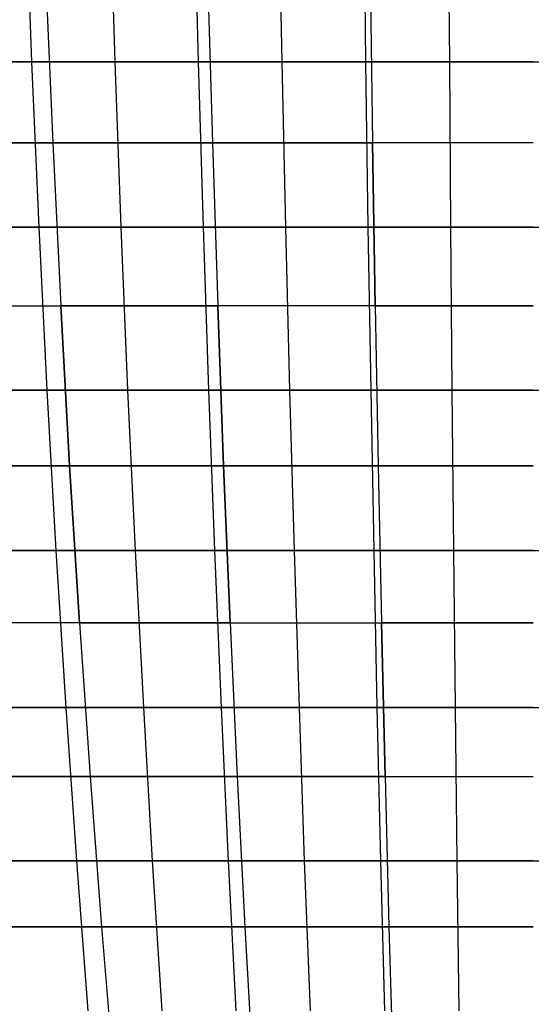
# Model space of a CAD drawing. Extents: x -125 to 125, y -143 to 0.
# Tile 68 of 241: x -7.37 to -0.03, y -114.93 to -100.81. Entities that reach past the tile are written whole.
import ezdxf

# ---------------------------------------------------------------- set-up
doc = ezdxf.new("R2010")
doc.units = 0
doc.header["$LTSCALE"] = 25.4
doc.layers.get('0').update_dxf_attribs({"linetype": 'CONTINUOUS'})

# ---------------------------------------------------------------- blocks, each defined once
blk = doc.blocks.new('NL2500026672_STL')
at = {"color": 0}
for p, q in [((-7.292, -99.006, -57.33), (-7.2, -101.412, -56.609)), ((-7.292, -99.006, -57.33), (-7.2, -101.412, -56.609)), ((-6.081, -99.006, 57.471), (-6.005, -101.412, 56.749)), ((-6.081, -99.006, 57.471), (-6.005, -101.412, 56.749)), ((-4.868, -99.006, -57.586), (-4.807, -101.412, -56.863)), ((-4.868, -99.006, -57.586), (-4.807, -101.412, -56.863)), ((-3.653, -99.006, 57.676), (-3.607, -101.412, 56.951)), ((-3.653, -99.006, 57.676), (-3.607, -101.412, 56.951)), ((-2.436, -99.006, -57.74), (-2.406, -101.412, -57.015)), ((-2.436, -99.006, -57.74), (-2.406, -101.412, -57.015)), ((-1.218, -99.006, 57.779), (-1.203, -101.412, 57.053)), ((-1.218, -99.006, 57.779), (-1.203, -101.412, 57.053)), ((-6.998, -100.208, 53.154), (-6.896, -102.577, 52.38)), ((-6.998, -100.208, -53.154), (-6.896, -102.577, -52.38)), ((-6.998, -100.208, 53.154), (-6.896, -102.577, 52.38)), ((-6.998, -100.208, -53.154), (-6.896, -102.577, -52.38)), ((-4.673, -100.208, 53.408), (-4.605, -102.577, 52.631)), ((-4.673, -100.208, -53.408), (-4.605, -102.577, -52.631)), ((-4.673, -100.208, 53.408), (-4.605, -102.577, 52.631)), ((-4.673, -100.208, -53.408), (-4.605, -102.577, -52.631)), ((-2.339, -100.208, 53.561), (-2.304, -102.577, 52.782)), ((-2.339, -100.208, 53.561), (-2.304, -102.577, 52.782)), ((-2.339, -100.208, -53.561), (-2.304, -102.577, -52.782)), ((-2.339, -100.208, -53.561), (-2.304, -102.577, -52.782)), ((-7.2, -101.412, -56.609), (-9.58, -101.412, -56.255)), ((-7.2, -101.412, -56.609), (-9.58, -101.412, -56.255)), ((-8.392, -101.412, 56.445), (-6.005, -101.412, 56.749)), ((-8.392, -101.412, 56.445), (-6.005, -101.412, 56.749)), ((-4.807, -101.412, -56.863), (-7.2, -101.412, -56.609)), ((-7.2, -101.412, -56.609), (-7.096, -103.785, -55.79)), ((-4.807, -101.412, -56.863), (-7.2, -101.412, -56.609)), ((-7.2, -101.412, -56.609), (-7.096, -103.785, -55.79)), ((-6.005, -101.412, 56.749), (-3.607, -101.412, 56.951)), ((-6.005, -101.412, 56.749), (-3.607, -101.412, 56.951)), ((-6.005, -101.412, 56.749), (-5.918, -103.785, 55.927)), ((-6.005, -101.412, 56.749), (-5.918, -103.785, 55.927)), ((-2.406, -101.412, -57.015), (-4.807, -101.412, -56.863)), ((-4.807, -101.412, -56.863), (-4.737, -103.785, -56.039)), ((-2.406, -101.412, -57.015), (-4.807, -101.412, -56.863)), ((-4.807, -101.412, -56.863), (-4.737, -103.785, -56.039)), ((-3.607, -101.412, 56.951), (-1.203, -101.412, 57.053)), ((-3.607, -101.412, 56.951), (-1.203, -101.412, 57.053)), ((-3.607, -101.412, 56.951), (-3.555, -103.785, 56.127)), ((-3.607, -101.412, 56.951), (-3.555, -103.785, 56.127)), ((-2.406, -101.412, -57.015), (-2.371, -103.785, -56.189)), ((0, -101.412, -57.065), (-2.406, -101.412, -57.015)), ((0, -101.412, -57.065), (-2.406, -101.412, -57.015)), ((-2.406, -101.412, -57.015), (-2.371, -103.785, -56.189)), ((-1.203, -101.412, 57.053), (1.203, -101.412, 57.053)), ((-1.203, -101.412, 57.053), (1.203, -101.412, 57.053)), ((-1.203, -101.412, 57.053), (-1.186, -103.785, 56.227)), ((-1.203, -101.412, 57.053), (-1.186, -103.785, 56.227)), ((-6.896, -102.577, 52.38), (-9.174, -102.577, 52.029)), ((-6.896, -102.577, 52.38), (-9.174, -102.577, 52.029)), ((-9.174, -102.577, -52.029), (-6.896, -102.577, -52.38)), ((-9.174, -102.577, -52.029), (-6.896, -102.577, -52.38)), ((-6.896, -102.577, 52.38), (-6.781, -104.911, 51.508)), ((-6.896, -102.577, 52.38), (-6.781, -104.911, 51.508)), ((-4.605, -102.577, 52.631), (-6.896, -102.577, 52.38)), ((-6.896, -102.577, -52.38), (-4.605, -102.577, -52.631)), ((-6.896, -102.577, -52.38), (-6.781, -104.911, -51.508)), ((-4.605, -102.577, 52.631), (-6.896, -102.577, 52.38)), ((-6.896, -102.577, -52.38), (-4.605, -102.577, -52.631)), ((-6.896, -102.577, -52.38), (-6.781, -104.911, -51.508)), ((-2.304, -102.577, 52.782), (-4.605, -102.577, 52.631)), ((-4.605, -102.577, 52.631), (-4.528, -104.911, 51.755)), ((-4.605, -102.577, -52.631), (-2.304, -102.577, -52.782)), ((-4.605, -102.577, -52.631), (-4.528, -104.911, -51.755)), ((-4.605, -102.577, -52.631), (-2.304, -102.577, -52.782)), ((-4.605, -102.577, -52.631), (-4.528, -104.911, -51.755)), ((-4.605, -102.577, 52.631), (-4.528, -104.911, 51.755)), ((-2.304, -102.577, 52.782), (-4.605, -102.577, 52.631)), ((0, -102.577, 52.832), (-2.304, -102.577, 52.782)), ((-2.304, -102.577, 52.782), (-2.266, -104.911, 51.903)), ((0, -102.577, 52.832), (-2.304, -102.577, 52.782)), ((0, -102.577, -52.832), (-2.304, -102.577, -52.782)), ((-2.266, -104.911, -51.903), (-2.304, -102.577, -52.782)), ((0, -102.577, -52.832), (-2.304, -102.577, -52.782)), ((-2.266, -104.911, -51.903), (-2.304, -102.577, -52.782)), ((-2.304, -102.577, 52.782), (-2.266, -104.911, 51.903)), ((-7.096, -103.785, -55.79), (-9.441, -103.785, -55.441)), ((-7.096, -103.785, -55.79), (-9.441, -103.785, -55.441)), ((-8.27, -103.785, 55.628), (-5.918, -103.785, 55.927)), ((-8.27, -103.785, 55.628), (-5.918, -103.785, 55.927)), ((-4.737, -103.785, -56.039), (-7.096, -103.785, -55.79)), ((-7.096, -103.785, -55.79), (-6.979, -106.122, -54.872)), ((-4.737, -103.785, -56.039), (-7.096, -103.785, -55.79)), ((-7.096, -103.785, -55.79), (-6.979, -106.122, -54.872)), ((-5.918, -103.785, 55.927), (-3.555, -103.785, 56.127)), ((-5.918, -103.785, 55.927), (-3.555, -103.785, 56.127)), ((-5.918, -103.785, 55.927), (-5.821, -106.122, 55.007)), ((-5.918, -103.785, 55.927), (-5.821, -106.122, 55.007)), ((-2.371, -103.785, -56.189), (-4.737, -103.785, -56.039)), ((-4.737, -103.785, -56.039), (-4.66, -106.122, -55.118)), ((-2.371, -103.785, -56.189), (-4.737, -103.785, -56.039)), ((-4.737, -103.785, -56.039), (-4.66, -106.122, -55.118)), ((-3.555, -103.785, 56.127), (-1.186, -103.785, 56.227)), ((-3.555, -103.785, 56.127), (-1.186, -103.785, 56.227)), ((-3.555, -103.785, 56.127), (-3.496, -106.122, 55.203)), ((-3.555, -103.785, 56.127), (-3.496, -106.122, 55.203)), ((-2.371, -103.785, -56.189), (-2.332, -106.122, -55.265)), ((0, -103.785, -56.239), (-2.371, -103.785, -56.189)), ((0, -103.785, -56.239), (-2.371, -103.785, -56.189)), ((-2.371, -103.785, -56.189), (-2.332, -106.122, -55.265)), ((-1.186, -103.785, 56.227), (1.186, -103.785, 56.227)), ((-1.186, -103.785, 56.227), (1.186, -103.785, 56.227)), ((-1.186, -103.785, 56.227), (-1.166, -106.122, 55.302)), ((-1.186, -103.785, 56.227), (-1.166, -106.122, 55.302)), ((-9.021, -104.911, 51.163), (-6.781, -104.911, 51.508)), ((-9.021, -104.911, 51.163), (-6.781, -104.911, 51.508)), ((-9.021, -104.911, -51.163), (-6.781, -104.911, -51.508)), ((-9.021, -104.911, -51.163), (-6.781, -104.911, -51.508)), ((-4.528, -104.911, 51.755), (-6.781, -104.911, 51.508)), ((-6.654, -107.207, 50.539), (-6.781, -104.911, 51.508)), ((-4.528, -104.911, 51.755), (-6.781, -104.911, 51.508)), ((-6.654, -107.207, 50.539), (-6.781, -104.911, 51.508)), ((-6.781, -104.911, -51.508), (-4.528, -104.911, -51.755)), ((-6.781, -104.911, -51.508), (-6.654, -107.207, -50.539)), ((-6.781, -104.911, -51.508), (-4.528, -104.911, -51.755)), ((-6.781, -104.911, -51.508), (-6.654, -107.207, -50.539)), ((-4.528, -104.911, 51.755), (-4.443, -107.207, 50.781)), ((-4.528, -104.911, 51.755), (-4.443, -107.207, 50.781)), ((-2.266, -104.911, 51.903), (-4.528, -104.911, 51.755)), ((-2.266, -104.911, -51.903), (-4.528, -104.911, -51.755)), ((-4.443, -107.207, -50.781), (-4.528, -104.911, -51.755)), ((-2.266, -104.911, -51.903), (-4.528, -104.911, -51.755)), ((-4.443, -107.207, -50.781), (-4.528, -104.911, -51.755)), ((-2.266, -104.911, 51.903), (-4.528, -104.911, 51.755)), ((0, -104.911, 51.952), (-2.266, -104.911, 51.903)), ((-2.266, -104.911, 51.903), (-2.223, -107.207, 50.926)), ((-2.266, -104.911, -51.903), (0, -104.911, -51.952)), ((-2.266, -104.911, -51.903), (-2.223, -107.207, -50.926)), ((-2.266, -104.911, -51.903), (0, -104.911, -51.952)), ((-2.266, -104.911, -51.903), (-2.223, -107.207, -50.926)), ((-2.266, -104.911, 51.903), (-2.223, -107.207, 50.926)), ((0, -104.911, 51.952), (-2.266, -104.911, 51.903)), ((-6.979, -106.122, -54.872), (-9.286, -106.122, -54.529)), ((-6.979, -106.122, -54.872), (-9.286, -106.122, -54.529)), ((-8.134, -106.122, 54.713), (-5.821, -106.122, 55.007)), ((-8.134, -106.122, 54.713), (-5.821, -106.122, 55.007)), ((-4.66, -106.122, -55.118), (-6.979, -106.122, -54.872)), ((-6.979, -106.122, -54.872), (-6.85, -108.418, -53.858)), ((-4.66, -106.122, -55.118), (-6.979, -106.122, -54.872)), ((-6.979, -106.122, -54.872), (-6.85, -108.418, -53.858)), ((-5.821, -106.122, 55.007), (-3.496, -106.122, 55.203)), ((-5.821, -106.122, 55.007), (-3.496, -106.122, 55.203)), ((-5.821, -106.122, 55.007), (-5.713, -108.418, 53.991)), ((-5.821, -106.122, 55.007), (-5.713, -108.418, 53.991)), ((-2.332, -106.122, -55.265), (-4.66, -106.122, -55.118)), ((-4.66, -106.122, -55.118), (-4.573, -108.418, -54.099)), ((-2.332, -106.122, -55.265), (-4.66, -106.122, -55.118)), ((-4.66, -106.122, -55.118), (-4.573, -108.418, -54.099)), ((-3.496, -106.122, 55.203), (-1.166, -106.122, 55.302)), ((-3.496, -106.122, 55.203), (-1.166, -106.122, 55.302)), ((-3.496, -106.122, 55.203), (-3.432, -108.418, 54.184)), ((-3.496, -106.122, 55.203), (-3.432, -108.418, 54.184)), ((-2.332, -106.122, -55.265), (-2.289, -108.418, -54.244)), ((0, -106.122, -55.314), (-2.332, -106.122, -55.265)), ((0, -106.122, -55.314), (-2.332, -106.122, -55.265)), ((-2.332, -106.122, -55.265), (-2.289, -108.418, -54.244)), ((-1.166, -106.122, 55.302), (1.166, -106.122, 55.302)), ((-1.166, -106.122, 55.302), (1.166, -106.122, 55.302)), ((-1.166, -106.122, 55.302), (-1.145, -108.418, 54.28)), ((-1.166, -106.122, 55.302), (-1.145, -108.418, 54.28)), ((-6.654, -107.207, 50.539), (-8.852, -107.207, 50.2)), ((-6.654, -107.207, 50.539), (-8.852, -107.207, 50.2)), ((-8.852, -107.207, -50.2), (-6.654, -107.207, -50.539)), ((-8.852, -107.207, -50.2), (-6.654, -107.207, -50.539)), ((-6.654, -107.207, 50.539), (-4.443, -107.207, 50.781)), ((-6.654, -107.207, 50.539), (-6.513, -109.458, 49.474)), ((-6.654, -107.207, 50.539), (-6.513, -109.458, 49.474)), ((-6.654, -107.207, 50.539), (-4.443, -107.207, 50.781)), ((-4.443, -107.207, -50.781), (-6.654, -107.207, -50.539)), ((-6.513, -109.458, -49.474), (-6.654, -107.207, -50.539)), ((-4.443, -107.207, -50.781), (-6.654, -107.207, -50.539)), ((-6.513, -109.458, -49.474), (-6.654, -107.207, -50.539)), ((-2.223, -107.207, 50.926), (-4.443, -107.207, 50.781)), ((-4.349, -109.458, 49.711), (-4.443, -107.207, 50.781)), ((-2.223, -107.207, 50.926), (-4.443, -107.207, 50.781)), ((-4.349, -109.458, 49.711), (-4.443, -107.207, 50.781)), ((-4.443, -107.207, -50.781), (-2.223, -107.207, -50.926)), ((-4.443, -107.207, -50.781), (-4.349, -109.458, -49.711)), ((-4.443, -107.207, -50.781), (-2.223, -107.207, -50.926)), ((-4.443, -107.207, -50.781), (-4.349, -109.458, -49.711)), ((-2.223, -107.207, 50.926), (-2.177, -109.458, 49.853)), ((-2.223, -107.207, 50.926), (-2.177, -109.458, 49.853)), ((0, -107.207, 50.975), (-2.223, -107.207, 50.926)), ((-2.223, -107.207, -50.926), (0, -107.207, -50.975)), ((-2.223, -107.207, -50.926), (-2.177, -109.458, -49.853)), ((-2.223, -107.207, -50.926), (-2.177, -109.458, -49.853)), ((-2.223, -107.207, -50.926), (0, -107.207, -50.975)), ((0, -107.207, 50.975), (-2.223, -107.207, 50.926)), ((-6.85, -108.418, -53.858), (-9.114, -108.418, -53.522)), ((-6.85, -108.418, -53.858), (-9.114, -108.418, -53.522)), ((-7.984, -108.418, 53.702), (-5.713, -108.418, 53.991)), ((-7.984, -108.418, 53.702), (-5.713, -108.418, 53.991)), ((-4.573, -108.418, -54.099), (-6.85, -108.418, -53.858)), ((-6.85, -108.418, -53.858), (-6.709, -110.67, -52.75)), ((-4.573, -108.418, -54.099), (-6.85, -108.418, -53.858)), ((-6.85, -108.418, -53.858), (-6.709, -110.67, -52.75)), ((-5.713, -108.418, 53.991), (-3.432, -108.418, 54.184)), ((-5.713, -108.418, 53.991), (-3.432, -108.418, 54.184)), ((-5.713, -108.418, 53.991), (-5.595, -110.67, 52.88)), ((-5.713, -108.418, 53.991), (-5.595, -110.67, 52.88)), ((-2.289, -108.418, -54.244), (-4.573, -108.418, -54.099)), ((-4.573, -108.418, -54.099), (-4.479, -110.67, -52.986)), ((-2.289, -108.418, -54.244), (-4.573, -108.418, -54.099)), ((-4.573, -108.418, -54.099), (-4.479, -110.67, -52.986)), ((-3.432, -108.418, 54.184), (-1.145, -108.418, 54.28)), ((-3.432, -108.418, 54.184), (-1.145, -108.418, 54.28)), ((-3.432, -108.418, 54.184), (-3.361, -110.67, 53.068)), ((-3.432, -108.418, 54.184), (-3.361, -110.67, 53.068)), ((-2.289, -108.418, -54.244), (-2.242, -110.67, -53.128)), ((0, -108.418, -54.292), (-2.289, -108.418, -54.244)), ((0, -108.418, -54.292), (-2.289, -108.418, -54.244)), ((-2.289, -108.418, -54.244), (-2.242, -110.67, -53.128)), ((-1.145, -108.418, 54.28), (1.145, -108.418, 54.28)), ((-1.145, -108.418, 54.28), (1.145, -108.418, 54.28)), ((-1.145, -108.418, 54.28), (-1.121, -110.67, 53.163)), ((-1.145, -108.418, 54.28), (-1.121, -110.67, 53.163)), ((-6.513, -109.458, 49.474), (-8.665, -109.458, 49.143)), ((-6.513, -109.458, 49.474), (-8.665, -109.458, 49.143)), ((-6.513, -109.458, -49.474), (-8.665, -109.458, -49.143)), ((-6.513, -109.458, -49.474), (-8.665, -109.458, -49.143)), ((-4.349, -109.458, 49.711), (-6.513, -109.458, 49.474)), ((-6.513, -109.458, 49.474), (-6.361, -111.663, 48.316)), ((-4.349, -109.458, 49.711), (-6.513, -109.458, 49.474)), ((-6.513, -109.458, 49.474), (-6.361, -111.663, 48.316)), ((-6.513, -109.458, -49.474), (-4.349, -109.458, -49.711)), ((-6.513, -109.458, -49.474), (-6.361, -111.663, -48.316)), ((-6.513, -109.458, -49.474), (-4.349, -109.458, -49.711)), ((-6.513, -109.458, -49.474), (-6.361, -111.663, -48.316)), ((-4.349, -109.458, 49.711), (-2.177, -109.458, 49.853)), ((-4.349, -109.458, 49.711), (-4.247, -111.663, 48.548)), ((-4.349, -109.458, 49.711), (-4.247, -111.663, 48.548)), ((-4.349, -109.458, 49.711), (-2.177, -109.458, 49.853)), ((-4.349, -109.458, -49.711), (-2.177, -109.458, -49.853)), ((-4.349, -109.458, -49.711), (-4.247, -111.663, -48.548)), ((-4.349, -109.458, -49.711), (-4.247, -111.663, -48.548)), ((-4.349, -109.458, -49.711), (-2.177, -109.458, -49.853)), ((0, -109.458, 49.901), (-2.177, -109.458, 49.853)), ((-2.126, -111.663, 48.687), (-2.177, -109.458, 49.853)), ((0, -109.458, 49.901), (-2.177, -109.458, 49.853)), ((-2.126, -111.663, 48.687), (-2.177, -109.458, 49.853)), ((-2.177, -109.458, -49.853), (0, -109.458, -49.901)), ((-2.177, -109.458, -49.853), (-2.126, -111.663, -48.687)), ((-2.177, -109.458, -49.853), (-2.126, -111.663, -48.687)), ((-2.177, -109.458, -49.853), (0, -109.458, -49.901)), ((-6.709, -110.67, -52.75), (-8.927, -110.67, -52.42)), ((-6.709, -110.67, -52.75), (-8.927, -110.67, -52.42)), ((-7.82, -110.67, 52.597), (-5.595, -110.67, 52.88)), ((-7.82, -110.67, 52.597), (-5.595, -110.67, 52.88)), ((-4.479, -110.67, -52.986), (-6.709, -110.67, -52.75)), ((-6.709, -110.67, -52.75), (-6.556, -112.872, -51.549)), ((-4.479, -110.67, -52.986), (-6.709, -110.67, -52.75)), ((-6.709, -110.67, -52.75), (-6.556, -112.872, -51.549)), ((-5.595, -110.67, 52.88), (-3.361, -110.67, 53.068)), ((-5.595, -110.67, 52.88), (-3.361, -110.67, 53.068)), ((-5.595, -110.67, 52.88), (-5.468, -112.872, 51.676)), ((-5.595, -110.67, 52.88), (-5.468, -112.872, 51.676)), ((-2.242, -110.67, -53.128), (-4.479, -110.67, -52.986)), ((-4.479, -110.67, -52.986), (-4.377, -112.872, -51.779)), ((-2.242, -110.67, -53.128), (-4.479, -110.67, -52.986)), ((-4.479, -110.67, -52.986), (-4.377, -112.872, -51.779)), ((-3.361, -110.67, 53.068), (-1.121, -110.67, 53.163)), ((-3.361, -110.67, 53.068), (-1.121, -110.67, 53.163)), ((-3.361, -110.67, 53.068), (-3.285, -112.872, 51.86)), ((-3.361, -110.67, 53.068), (-3.285, -112.872, 51.86)), ((-2.242, -110.67, -53.128), (-2.191, -112.872, -51.918)), ((0, -110.67, -53.175), (-2.242, -110.67, -53.128)), ((0, -110.67, -53.175), (-2.242, -110.67, -53.128)), ((-2.242, -110.67, -53.128), (-2.191, -112.872, -51.918)), ((-1.121, -110.67, 53.163), (1.121, -110.67, 53.163)), ((-1.121, -110.67, 53.163), (1.121, -110.67, 53.163)), ((-1.121, -110.67, 53.163), (-1.096, -112.872, 51.953)), ((-1.121, -110.67, 53.163), (-1.096, -112.872, 51.953)), ((-6.361, -111.663, 48.316), (-8.462, -111.663, 47.993)), ((-6.361, -111.663, 48.316), (-8.462, -111.663, 47.993)), ((-8.462, -111.663, -47.993), (-6.361, -111.663, -48.316)), ((-8.462, -111.663, -47.993), (-6.361, -111.663, -48.316)), ((-4.247, -111.663, 48.548), (-6.361, -111.663, 48.316)), ((-6.361, -111.663, 48.316), (-6.196, -113.816, 47.067)), ((-4.247, -111.663, 48.548), (-6.361, -111.663, 48.316)), ((-6.361, -111.663, 48.316), (-6.196, -113.816, 47.067)), ((-6.361, -111.663, -48.316), (-4.247, -111.663, -48.548)), ((-6.361, -111.663, -48.316), (-6.196, -113.816, -47.067)), ((-6.361, -111.663, -48.316), (-6.196, -113.816, -47.067)), ((-6.361, -111.663, -48.316), (-4.247, -111.663, -48.548)), ((-2.126, -111.663, 48.687), (-4.247, -111.663, 48.548)), ((-4.247, -111.663, 48.548), (-4.138, -113.816, 47.292)), ((-2.126, -111.663, 48.687), (-4.247, -111.663, 48.548)), ((-4.247, -111.663, 48.548), (-4.138, -113.816, 47.292)), ((-4.247, -111.663, -48.548), (-2.126, -111.663, -48.687)), ((-4.247, -111.663, -48.548), (-4.138, -113.816, -47.292)), ((-4.247, -111.663, -48.548), (-4.138, -113.816, -47.292)), ((-4.247, -111.663, -48.548), (-2.126, -111.663, -48.687)), ((-2.126, -111.663, 48.687), (0, -111.663, 48.733)), ((-2.126, -111.663, 48.687), (-2.071, -113.816, 47.428)), ((-2.126, -111.663, 48.687), (-2.071, -113.816, 47.428)), ((-2.126, -111.663, 48.687), (0, -111.663, 48.733)), ((-2.126, -111.663, -48.687), (0, -111.663, -48.733)), ((-2.126, -111.663, -48.687), (-2.071, -113.816, -47.428)), ((-2.126, -111.663, -48.687), (-2.071, -113.816, -47.428)), ((-2.126, -111.663, -48.687), (0, -111.663, -48.733)), ((-6.556, -112.872, -51.549), (-8.724, -112.872, -51.227)), ((-6.556, -112.872, -51.549), (-8.724, -112.872, -51.227)), ((-7.642, -112.872, 51.399), (-5.468, -112.872, 51.676)), ((-7.642, -112.872, 51.399), (-5.468, -112.872, 51.676)), ((-4.377, -112.872, -51.779), (-6.556, -112.872, -51.549)), ((-6.556, -112.872, -51.549), (-6.392, -115.022, -50.258)), ((-4.377, -112.872, -51.779), (-6.556, -112.872, -51.549)), ((-6.556, -112.872, -51.549), (-6.392, -115.022, -50.258)), ((-5.468, -112.872, 51.676), (-3.285, -112.872, 51.86)), ((-5.468, -112.872, 51.676), (-3.285, -112.872, 51.86)), ((-5.468, -112.872, 51.676), (-5.331, -115.022, 50.381)), ((-5.468, -112.872, 51.676), (-5.331, -115.022, 50.381)), ((-2.191, -112.872, -51.918), (-4.377, -112.872, -51.779)), ((-4.377, -112.872, -51.779), (-4.268, -115.022, -50.482)), ((-2.191, -112.872, -51.918), (-4.377, -112.872, -51.779)), ((-4.377, -112.872, -51.779), (-4.268, -115.022, -50.482)), ((-3.285, -112.872, 51.86), (-1.096, -112.872, 51.953)), ((-3.285, -112.872, 51.86), (-1.096, -112.872, 51.953)), ((-3.285, -112.872, 51.86), (-3.202, -115.022, 50.561)), ((-3.285, -112.872, 51.86), (-3.202, -115.022, 50.561)), ((-2.191, -112.872, -51.918), (-2.136, -115.022, -50.617)), ((0, -112.872, -51.964), (-2.191, -112.872, -51.918)), ((0, -112.872, -51.964), (-2.191, -112.872, -51.918)), ((-2.191, -112.872, -51.918), (-2.136, -115.022, -50.617)), ((-1.096, -112.872, 51.953), (1.096, -112.872, 51.953)), ((-1.096, -112.872, 51.953), (1.096, -112.872, 51.953)), ((-1.096, -112.872, 51.953), (-1.068, -115.022, 50.651)), ((-1.096, -112.872, 51.953), (-1.068, -115.022, 50.651)), ((-6.196, -113.816, 47.067), (-8.244, -113.816, 46.752)), ((-8.244, -113.816, -46.752), (-6.196, -113.816, -47.067)), ((-8.244, -113.816, -46.752), (-6.196, -113.816, -47.067)), ((-6.196, -113.816, 47.067), (-8.244, -113.816, 46.752)), ((-4.138, -113.816, 47.292), (-6.196, -113.816, 47.067)), ((-6.196, -113.816, 47.067), (-6.02, -115.913, 45.728)), ((-4.138, -113.816, 47.292), (-6.196, -113.816, 47.067)), ((-6.196, -113.816, -47.067), (-4.138, -113.816, -47.292)), ((-6.196, -113.816, -47.067), (-6.02, -115.913, -45.728)), ((-6.196, -113.816, -47.067), (-6.02, -115.913, -45.728)), ((-6.196, -113.816, -47.067), (-4.138, -113.816, -47.292)), ((-6.196, -113.816, 47.067), (-6.02, -115.913, 45.728)), ((-2.071, -113.816, 47.428), (-4.138, -113.816, 47.292)), ((-4.138, -113.816, 47.292), (-4.02, -115.913, 45.947)), ((-2.071, -113.816, 47.428), (-4.138, -113.816, 47.292)), ((-4.138, -113.816, 47.292), (-4.02, -115.913, 45.947)), ((-4.138, -113.816, -47.292), (-2.071, -113.816, -47.428)), ((-4.138, -113.816, -47.292), (-4.02, -115.913, -45.947)), ((-4.138, -113.816, -47.292), (-4.02, -115.913, -45.947)), ((-4.138, -113.816, -47.292), (-2.071, -113.816, -47.428)), ((0, -113.816, 47.473), (-2.071, -113.816, 47.428)), ((-2.071, -113.816, 47.428), (-2.012, -115.913, 46.079)), ((0, -113.816, 47.473), (-2.071, -113.816, 47.428)), ((-2.071, -113.816, 47.428), (-2.012, -115.913, 46.079)), ((-2.071, -113.816, -47.428), (0, -113.816, -47.473)), ((-2.071, -113.816, -47.428), (-2.012, -115.913, -46.079)), ((-2.071, -113.816, -47.428), (0, -113.816, -47.473)), ((-2.071, -113.816, -47.428), (-2.012, -115.913, -46.079))]:
    blk.add_line(p, q, dxfattribs=at)

msp = doc.modelspace()

# ---------------------------------------------------------------- block references
at = {"color": 253}
msp.add_blockref('NL2500026672_STL', (0, 0), dxfattribs=at)

doc.saveas('drawing.dxf')
